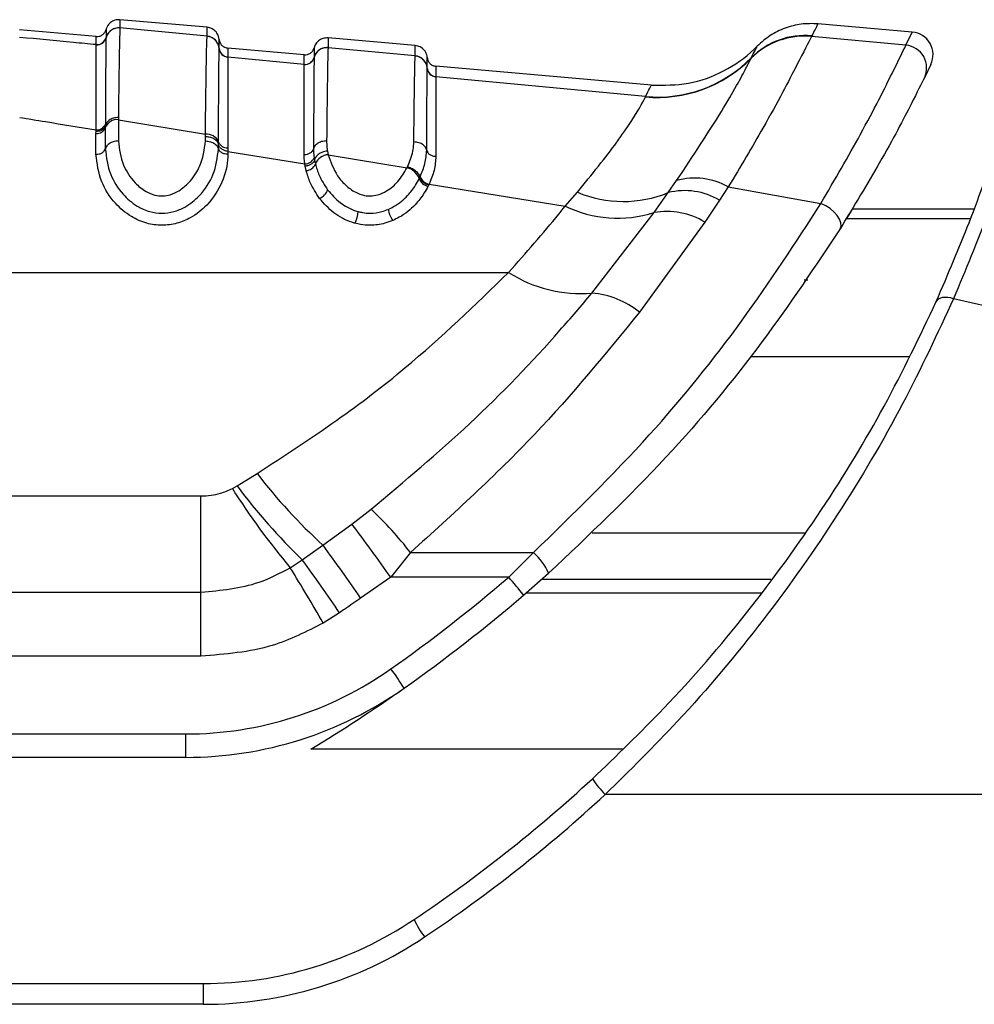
# Model space of a CAD drawing. Header units: millimetres. Extents: x 1689 to 18395, y 1041 to 15955.
# Tile 6 of 44: x 3340 to 3390, y 5218 to 5270. Entities that reach past the tile are written whole.
import ezdxf

# ---------------------------------------------------------------- set-up
doc = ezdxf.new("R2010")
doc.units = ezdxf.units.MM
doc.header["$LTSCALE"] = 2

msp = doc.modelspace()

# ---------------------------------------------------------------- linework, layer by layer
at = {"color": 7, "linetype": 'Continuous', "lineweight": 25}
for p, q in [((3349.568, 5269.281), (3344.963, 5269.684)), ((3386.845, 5269.031), (3381.852, 5269.468)), ((3343.697, 5268.791), (3339.66, 5269.144)), ((3344.963, 5269.252), (3344.963, 5269.246)), ((3349.568, 5268.809), (3344.963, 5269.246)), ((3349.568, 5268.804), (3349.568, 5268.809)), ((3381.522, 5268.811), (3381.518, 5268.801)), ((3381.533, 5268.832), (3381.522, 5268.811)), ((3386.509, 5268.334), (3386.845, 5269.031)), ((3343.697, 5268.36), (3343.697, 5268.364)), ((3343.697, 5268.355), (3343.697, 5268.36)), ((3344.225, 5268.732), (3344.224, 5268.726)), ((3344.225, 5268.736), (3344.225, 5268.732)), ((3360.568, 5268.318), (3355.963, 5268.721)), ((3386.509, 5268.334), (3381.518, 5268.801)), ((3350.205, 5268.164), (3350.205, 5268.17)), ((3350.205, 5268.161), (3350.205, 5268.164)), ((3354.697, 5267.828), (3350.66, 5268.182)), ((3355.963, 5268.209), (3355.963, 5268.204)), ((3360.568, 5267.769), (3355.963, 5268.204)), ((3360.568, 5267.763), (3360.568, 5267.769)), ((3350.66, 5267.713), (3350.66, 5267.707)), ((3350.66, 5267.707), (3350.66, 5267.704)), ((3354.697, 5267.322), (3350.66, 5267.704)), ((3354.697, 5267.318), (3354.697, 5267.322)), ((3354.697, 5267.313), (3354.697, 5267.318)), ((3355.225, 5267.689), (3355.224, 5267.684)), ((3355.225, 5267.693), (3355.225, 5267.689)), ((3378.318, 5267.631), (3378.323, 5267.642)), ((3378.323, 5267.642), (3378.335, 5267.665)), ((3387.823, 5267.318), (3387.482, 5266.615)), ((3361.205, 5267.124), (3361.205, 5267.129)), ((3361.205, 5267.12), (3361.205, 5267.124)), ((3373.05, 5266.223), (3361.66, 5267.219)), ((3361.66, 5266.672), (3361.66, 5266.667)), ((3361.66, 5266.667), (3361.66, 5266.664)), ((3372.738, 5265.621), (3361.66, 5266.664)), ((3372.733, 5265.602), (3372.738, 5265.621)), ((3344.189, 5264.163), (3344.188, 5264.085)), ((3344.88, 5264.515), (3344.879, 5264.397)), ((3344.879, 5264.397), (3344.879, 5263.271)), ((3344.879, 5264.397), (3349.479, 5263.628)), ((3343.695, 5263.665), (3343.696, 5263.779)), ((3343.695, 5262.566), (3343.695, 5263.665)), ((3343.696, 5263.779), (3343.696, 5263.858)), ((3344.188, 5264.085), (3344.188, 5263.97)), ((3344.188, 5263.97), (3344.188, 5262.86)), ((3349.479, 5263.271), (3349.479, 5263.511)), ((3350.169, 5263.096), (3350.169, 5263.21)), ((3350.169, 5262.86), (3350.169, 5263.096)), ((3350.661, 5262.908), (3350.662, 5262.721)), ((3350.662, 5262.721), (3350.662, 5262.566)), ((3350.662, 5262.721), (3354.735, 5262.058)), ((3355.929, 5262.737), (3355.968, 5262.545)), ((3354.755, 5261.934), (3354.735, 5262.058)), ((3355.225, 5262.382), (3355.244, 5262.266)), ((3355.244, 5262.266), (3355.289, 5262.055)), ((3355.968, 5262.545), (3360.135, 5261.851)), ((3354.804, 5261.706), (3354.755, 5261.934)), ((3360.135, 5261.851), (3360.165, 5261.914)), ((3360.781, 5261.28), (3360.815, 5261.349)), ((3360.815, 5261.349), (3360.833, 5261.387)), ((3373.942, 5260.54), (3374.386, 5261.176)), ((3361.28, 5260.95), (3361.243, 5260.876)), ((3361.299, 5260.991), (3361.28, 5260.95)), ((3361.299, 5260.991), (3368.493, 5259.825)), ((3368.493, 5259.825), (3369.14, 5260.562)), ((3373.193, 5259.482), (3373.942, 5260.54)), ((3377.119, 5260.839), (3376.656, 5260.142)), ((3377.119, 5260.839), (3382.015, 5259.971)), ((3376.656, 5260.142), (3375.879, 5258.98)), ((3369.908, 5255.229), (3373.193, 5259.482)), ((3383.683, 5259.685), (3390.104, 5259.685)), ((3375.879, 5258.98), (3372.428, 5254.217)), ((3309.999, 5256.319), (3365.5, 5256.319)), ((3351.15, 5245.031), (3352.211, 5245.689)), ((3350.902, 5244.891), (3351.15, 5245.031)), ((3312.09, 5244.5), (3349.245, 5244.5)), ((3349.245, 5239.42), (3349.245, 5244.5)), ((3357.222, 5243.015), (3358.233, 5243.795)), ((3355.693, 5241.9), (3357.222, 5243.015)), ((3354.6, 5241.117), (3355.693, 5241.9)), ((3360.321, 5241.508), (3359.273, 5240.205)), ((3360.321, 5241.508), (3366.822, 5241.508)), ((3366.822, 5241.508), (3365.511, 5240.205)), ((3353.962, 5240.707), (3354.6, 5241.117)), ((3359.273, 5240.205), (3357.684, 5239.092)), ((3365.511, 5240.205), (3359.273, 5240.205)), ((3366.292, 5239.251), (3367.622, 5240.414)), ((3312.09, 5239.42), (3349.245, 5239.42)), ((3349.245, 5236.033), (3349.245, 5239.42)), ((3356.571, 5238.326), (3355.71, 5237.78)), ((3349.245, 5236.033), (3312.09, 5236.033)), ((3298.968, 5231.917), (3348.444, 5231.917)), ((3348.444, 5230.676), (3348.444, 5231.917)), ((3348.444, 5230.676), (3298.968, 5230.676)), ((3448.743, 5228.717), (3370.616, 5228.717)), ((3294.968, 5218.717), (3349.368, 5218.717)), ((3349.368, 5218.717), (3349.368, 5217.62)), ((3349.368, 5217.62), (3294.968, 5217.62))]:
    msp.add_line(p, q, dxfattribs=at)
at = {"color": 8, "linetype": 'Continuous', "lineweight": 25}
for p, q in [((3355.225, 5268.2), (3355.225, 5268.198)), ((3383.364, 5259.166), (3389.921, 5259.166)), ((3378.307, 5251.879), (3386.664, 5251.879)), ((3369.925, 5242.548), (3381.153, 5242.548)), ((3379.368, 5240.089), (3367.255, 5240.089)), ((3366.438, 5239.377), (3378.851, 5239.377)), ((3371.52, 5231.111), (3355.058, 5231.111))]:
    msp.add_line(p, q, dxfattribs=at)
at = {"color": 7, "linetype": 'Continuous', "lineweight": 25, "flags": 128}
for points in [[(3383.03, 5258.632), (3383.08, 5258.773), (3383.07, 5258.941), (3383.002, 5259.128), (3382.88, 5259.322), (3382.709, 5259.514), (3382.5, 5259.693), (3382.265, 5259.848), (3382.015, 5259.971)], [(3389.023, 5254.928), (3388.867, 5254.969), (3388.715, 5254.992), (3388.572, 5254.999), (3388.441, 5254.987), (3388.327, 5254.959), (3388.232, 5254.914), (3388.16, 5254.853), (3388.111, 5254.78)]]:
    msp.add_lwpolyline(points, dxfattribs=at)
at = {"color": 7, "linetype": 'Continuous', "lineweight": 25}
for centre, radius, start, end in [((3344.901, 5268.549), 0.7, 84.9712, 165.3569), ((3349.508, 5268.113), 0.699, 4.6718, 85.0788), ((3381.158, 5264.824), 3.994, 84.834, 135.3301), ((3381.162, 5264.835), 3.993, 84.8248, 135.3162), ((3381.172, 5264.858), 3.991, 84.8105, 135.3058), ((3386.74, 5267.836), 1.2, 334.4366, 85), ((3343.741, 5268.862), 0.5, 264.9787, 345.3342), ((3343.741, 5268.853), 0.5, 265.0031, 345.3383), ((3386.403, 5267.139), 1.199, 334.0842, 84.9672), ((3350.703, 5268.21), 0.499, 184.6717, 265.0787), ((3350.703, 5268.201), 0.5, 184.695, 265.0679), ((3355.901, 5267.507), 0.7, 84.9675, 165.3383), ((3360.508, 5267.072), 0.699, 4.6847, 85.0919), ((3354.741, 5267.82), 0.5, 264.9748, 345.3207), ((3354.741, 5267.811), 0.5, 264.9898, 345.3203), ((3373.364, 5272.552), 6.979, 264.8057, 315.2829), ((3373.369, 5272.577), 6.985, 264.8194, 315.3097), ((3361.703, 5267.17), 0.499, 184.6847, 265.0918), ((3361.703, 5267.161), 0.499, 184.7036, 265.0813), ((3343.742, 5264.334), 0.479, 264.5045, 339.0742), ((3344.815, 5263.728), 0.672, 84.5993, 158.9158), ((3343.741, 5264.142), 0.48, 264.5993, 338.9158), ((3349.545, 5262.958), 0.674, 22.0074, 95.6068), ((3350.617, 5263.388), 0.481, 201.6492, 275.3496), ((3354.741, 5262.581), 0.523, 269.2741, 337.6609), ((3354.774, 5262.26), 0.555, 273.1224, 338.2469), ((3356.011, 5261.77), 0.776, 93.1707, 158.4912), ((3359.94, 5260.979), 0.893, 19.6719, 77.4316), ((3361.383, 5261.501), 0.641, 200.1897, 257.4439), ((3361.42, 5261.606), 0.627, 200.4854, 258.8957), ((3375.351, 5257.753), 3.557, 60.1914, 105.7429), ((3355.241, 5260.921), 0.736, 291.6022, 341.8017), ((3371.566, 5266.336), 6.264, 247.2046, 292.2924), ((3374.806, 5256.985), 3.659, 59.6355, 103.6556), ((3355.425, 5259.764), 2.139, 336.742, 353.9336), ((3360.575, 5259.886), 1.452, 189.1035, 214.5169), ((3371.275, 5265.584), 6.396, 244.2151, 287.4484), ((3373.879, 5255.721), 3.823, 58.4617, 100.3397), ((3369.32, 5262.312), 7.107, 237.4856, 274.7479), ((3369.478, 5250.516), 4.733, 51.4564, 84.7868), ((3375.049, 5263.187), 28.771, 217.4582, 227.7208), ((3383.619, 5265.6), 38.72, 212.3327, 220.009), ((3378.103, 5265.308), 33.728, 216.9539, 225.8258), ((3345.408, 5229.991), 18.842, 37.6767, 47.1039), ((3273.561, 5179.827), 104.842, 35.16162, 37.06316), ((3267.337, 5177.154), 109.54, 34.43305, 36.23309), ((3364.64, 5239.074), 3.269, 24.2106, 48.1212), ((3247.04, 5174.863), 125.569, 30.06943, 31.62518), ((3264.513, 5175.407), 111.505, 34.35147, 36.10745), ((3310.635, 5304.281), 84.364, 305.21714, 310.5774), ((3355.308, 5231.054), 13.705, 36.7341, 41.8869), ((3310.635, 5304.239), 85.564, 305.21714, 310.5774), ((3348.444, 5250.717), 18.8, 270, 305.2171), ((3346.812, 5226.169), 15.493, 31.8128, 36.3794), ((3348.444, 5250.676), 20, 270, 305.2171), ((3310.635, 5304.239), 85.564, 301.27769, 305.21714), ((3317.168, 5286.717), 77.8, 303.85503, 312.70802), ((3373.536, 5231.793), 4.242, 211.9569, 226.484), ((3317.168, 5286.62), 78.8, 303.85503, 312.70802), ((3349.368, 5238.717), 20, 270, 303.855), ((3365.218, 5224.307), 5.197, 205.0423, 216.9851), ((3349.368, 5238.62), 21, 270, 303.855)]:
    msp.add_arc(centre, radius, start, end, dxfattribs=at)
for points, knots in [([(3344.963, 5269.684), (3344.871, 5269.681), (3344.686, 5269.676), (3344.441, 5269.535), (3344.287, 5269.35), (3344.241, 5269.213), (3344.225, 5269.163)], [0, 0, 0, 0, 0.279636, 0.559272, 0.838908, 1, 1, 1, 1]), ([(3344.963, 5269.684), (3344.963, 5269.684), (3344.963, 5269.682), (3344.963, 5269.653), (3344.963, 5269.56), (3344.963, 5269.441), (3344.963, 5269.305), (3344.963, 5269.252)], [0, 0, 0, 0, 0.04475, 0.3480765, 0.4997344, 0.8031202, 1, 1, 1, 1]), ([(3381.852, 5269.468), (3381.846, 5269.457), (3381.83, 5269.423), (3381.653, 5269.071), (3381.533, 5268.832)], [0, 0, 0, 0, 0.32125, 1, 1, 1, 1]), ([(3344.963, 5269.252), (3344.871, 5269.249), (3344.686, 5269.244), (3344.441, 5269.103), (3344.287, 5268.918), (3344.241, 5268.782), (3344.225, 5268.732)], [0, 0, 0, 0, 0.279621, 0.559243, 0.838864, 1, 1, 1, 1]), ([(3344.225, 5269.163), (3344.225, 5269.143), (3344.225, 5269.116), (3344.225, 5268.946), (3344.225, 5268.817), (3344.225, 5268.736)], [0, 0, 0, 0, 0.501924, 0.684345, 1, 1, 1, 1]), ([(3344.963, 5269.246), (3344.961, 5269.22), (3344.953, 5269.111), (3344.941, 5268.693), (3344.926, 5267.945), (3344.907, 5266.774), (3344.891, 5265.487), (3344.88, 5264.515)], [0, 0, 0, 0, 0.078702, 0.324589, 0.496687, 0.620034, 1, 1, 1, 1]), ([(3349.568, 5268.809), (3349.568, 5268.828), (3349.568, 5268.937), (3349.568, 5269.06), (3349.568, 5269.191), (3349.568, 5269.267), (3349.568, 5269.277), (3349.568, 5269.281)], [0, 0, 0, 0, 0.061922, 0.352279, 0.497453, 0.787868, 1, 1, 1, 1]), ([(3350.205, 5268.64), (3350.197, 5268.692), (3350.176, 5268.834), (3350.057, 5269.044), (3349.84, 5269.225), (3349.659, 5269.262), (3349.568, 5269.281)], [0, 0, 0, 0, 0.161092, 0.440728, 0.720364, 1, 1, 1, 1]), ([(3343.697, 5268.364), (3343.297, 5268.402), (3341.951, 5268.53), (3340.606, 5268.658), (3339.66, 5268.748)], [0, 0, 0, 0, 0.297159, 1, 1, 1, 1]), ([(3343.696, 5263.858), (3343.696, 5263.977), (3343.696, 5264.738), (3343.696, 5265.858), (3343.696, 5267.584), (3343.697, 5268.034), (3343.697, 5268.355)], [0, 0, 0, 0, 0.046606, 0.296296, 0.499313, 1, 1, 1, 1]), ([(3343.697, 5268.364), (3343.697, 5268.446), (3343.697, 5268.574), (3343.697, 5268.744), (3343.697, 5268.771), (3343.697, 5268.791)], [0, 0, 0, 0, 0.315656, 0.498077, 1, 1, 1, 1]), ([(3344.224, 5268.726), (3344.224, 5268.714), (3344.219, 5268.561), (3344.211, 5267.851), (3344.199, 5266.208), (3344.193, 5265.06), (3344.189, 5264.285), (3344.189, 5264.163)], [0, 0, 0, 0, 0.038183, 0.500666, 0.703622, 0.953369, 1, 1, 1, 1]), ([(3349.479, 5263.628), (3349.489, 5264.549), (3349.505, 5265.93), (3349.523, 5267.131), (3349.544, 5268.242), (3349.557, 5268.56), (3349.568, 5268.804)], [0, 0, 0, 0, 0.328466, 0.492618, 0.610176, 1, 1, 1, 1]), ([(3350.205, 5268.164), (3350.197, 5268.216), (3350.176, 5268.358), (3350.056, 5268.568), (3349.839, 5268.749), (3349.658, 5268.785), (3349.568, 5268.804)], [0, 0, 0, 0, 0.161045, 0.440696, 0.720348, 1, 1, 1, 1]), ([(3350.205, 5268.17), (3350.205, 5268.304), (3350.205, 5268.485), (3350.205, 5268.615), (3350.205, 5268.63), (3350.205, 5268.64)], [0, 0, 0, 0, 0.497444, 0.671476, 1, 1, 1, 1]), ([(3355.963, 5268.721), (3355.871, 5268.719), (3355.686, 5268.714), (3355.441, 5268.573), (3355.287, 5268.387), (3355.241, 5268.25), (3355.225, 5268.2)], [0, 0, 0, 0, 0.279636, 0.559272, 0.838908, 1, 1, 1, 1]), ([(3355.963, 5268.721), (3355.963, 5268.717), (3355.963, 5268.706), (3355.963, 5268.605), (3355.963, 5268.44), (3355.963, 5268.28), (3355.963, 5268.209)], [0, 0, 0, 0, 0.2211371, 0.4996836, 0.7787658, 1, 1, 1, 1]), ([(3360.568, 5267.769), (3360.568, 5267.847), (3360.568, 5268.017), (3360.568, 5268.191), (3360.568, 5268.3), (3360.568, 5268.313), (3360.568, 5268.318)], [0, 0, 0, 0, 0.229155, 0.497999, 0.767356, 1, 1, 1, 1]), ([(3361.205, 5267.677), (3361.197, 5267.729), (3361.176, 5267.872), (3361.057, 5268.082), (3360.84, 5268.263), (3360.659, 5268.3), (3360.568, 5268.318)], [0, 0, 0, 0, 0.161092, 0.440728, 0.720364, 1, 1, 1, 1]), ([(3381.518, 5268.801), (3381.324, 5268.42), (3380.94, 5267.664), (3379.307, 5264.503), (3377.759, 5261.911), (3377.119, 5260.839)], [0, 0, 0, 0, 0.373601, 0.740943, 1, 1, 1, 1]), ([(3382.015, 5259.971), (3382.747, 5261.23), (3384.367, 5264.019), (3385.964, 5267.222), (3386.327, 5267.963), (3386.509, 5268.334)], [0, 0, 0, 0, 0.291567, 0.64553, 1, 1, 1, 1]), ([(3350.169, 5263.21), (3350.17, 5263.385), (3350.174, 5264.234), (3350.18, 5265.449), (3350.192, 5267.321), (3350.2, 5267.809), (3350.205, 5268.161)], [0, 0, 0, 0, 0.062027, 0.301058, 0.495826, 1, 1, 1, 1]), ([(3350.66, 5268.182), (3350.66, 5268.172), (3350.66, 5268.157), (3350.66, 5268.028), (3350.66, 5267.847), (3350.66, 5267.713)], [0, 0, 0, 0, 0.328526, 0.502557, 1, 1, 1, 1]), ([(3354.697, 5267.322), (3354.697, 5267.467), (3354.697, 5267.661), (3354.697, 5267.801), (3354.697, 5267.817), (3354.697, 5267.828)], [0, 0, 0, 0, 0.498522, 0.665896, 1, 1, 1, 1]), ([(3355.963, 5268.209), (3355.871, 5268.207), (3355.686, 5268.202), (3355.441, 5268.061), (3355.287, 5267.876), (3355.241, 5267.739), (3355.225, 5267.689)], [0, 0, 0, 0, 0.279624, 0.559248, 0.838872, 1, 1, 1, 1]), ([(3355.225, 5268.198), (3355.225, 5268.187), (3355.225, 5268.171), (3355.224, 5268.032), (3355.225, 5267.838), (3355.225, 5267.693)], [0, 0, 0, 0, 0.323837, 0.493792, 1, 1, 1, 1]), ([(3355.963, 5268.204), (3355.959, 5268.129), (3355.945, 5267.836), (3355.919, 5266.372), (3355.895, 5264.173), (3355.885, 5263.272)], [0, 0, 0, 0, 0.1671708, 0.6586021, 1, 1, 1, 1]), ([(3373.05, 5266.223), (3373.71, 5266.219), (3375.031, 5266.212), (3376.914, 5266.901), (3378.07, 5267.71), (3378.593, 5268.23), (3378.651, 5268.288)], [0, 0, 0, 0, 0.320009, 0.640018, 0.960026, 1, 1, 1, 1]), ([(3378.335, 5267.665), (3378.477, 5267.945), (3378.643, 5268.271), (3378.65, 5268.286), (3378.651, 5268.288)], [0, 0, 0, 0, 0.858737, 1, 1, 1, 1]), ([(3350.66, 5267.704), (3350.66, 5267.697), (3350.66, 5267.547), (3350.661, 5266.819), (3350.661, 5265.091), (3350.662, 5263.903), (3350.661, 5263.078), (3350.661, 5262.908)], [0, 0, 0, 0, 0.0237849, 0.5040366, 0.6987849, 0.9379242, 1, 1, 1, 1]), ([(3354.696, 5262.555), (3354.696, 5263.337), (3354.696, 5264.623), (3354.696, 5266.491), (3354.697, 5266.97), (3354.697, 5267.313)], [0, 0, 0, 0, 0.305943, 0.504043, 1, 1, 1, 1]), ([(3355.224, 5267.684), (3355.224, 5267.681), (3355.22, 5267.528), (3355.212, 5266.81), (3355.201, 5264.969), (3355.195, 5263.652), (3355.191, 5262.852)], [0, 0, 0, 0, 0.007962, 0.495763, 0.693873, 1, 1, 1, 1]), ([(3360.493, 5263.223), (3360.503, 5264.095), (3360.52, 5265.589), (3360.542, 5266.927), (3360.557, 5267.558), (3360.565, 5267.712), (3360.568, 5267.763)], [0, 0, 0, 0, 0.360245, 0.616478, 0.87209, 1, 1, 1, 1]), ([(3361.205, 5267.124), (3361.197, 5267.176), (3361.176, 5267.318), (3361.056, 5267.527), (3360.839, 5267.708), (3360.658, 5267.745), (3360.568, 5267.763)], [0, 0, 0, 0, 0.161052, 0.440701, 0.720351, 1, 1, 1, 1]), ([(3361.205, 5267.129), (3361.205, 5267.286), (3361.205, 5267.494), (3361.205, 5267.647), (3361.205, 5267.665), (3361.205, 5267.677)], [0, 0, 0, 0, 0.498209, 0.65934, 1, 1, 1, 1]), ([(3374.386, 5261.176), (3375.248, 5262.481), (3376.962, 5265.075), (3378.04, 5267.081), (3378.247, 5267.49), (3378.318, 5267.631)], [0, 0, 0, 0, 0.3986557, 0.7924475, 1, 1, 1, 1]), ([(3361.175, 5262.778), (3361.177, 5263.154), (3361.181, 5264.04), (3361.191, 5265.791), (3361.199, 5266.843), (3361.204, 5267.079), (3361.205, 5267.12)], [0, 0, 0, 0, 0.155855, 0.367463, 0.888474, 1, 1, 1, 1]), ([(3361.66, 5267.219), (3361.66, 5267.207), (3361.66, 5267.189), (3361.66, 5267.036), (3361.66, 5266.829), (3361.66, 5266.672)], [0, 0, 0, 0, 0.340661, 0.501792, 1, 1, 1, 1]), ([(3361.66, 5266.664), (3361.66, 5266.624), (3361.66, 5266.4), (3361.661, 5265.382), (3361.662, 5263.684), (3361.661, 5262.823), (3361.661, 5262.458)], [0, 0, 0, 0, 0.1114205, 0.6322798, 0.8440097, 1, 1, 1, 1]), ([(3372.738, 5265.621), (3372.829, 5265.794), (3373.011, 5266.146), (3373.037, 5266.197), (3373.05, 5266.223)], [0, 0, 0, 0, 0.493573, 1, 1, 1, 1]), ([(3387.482, 5266.615), (3387.308, 5266.26), (3386.958, 5265.548), (3385.37, 5262.479), (3383.76, 5259.832), (3383.03, 5258.632)], [0, 0, 0, 0, 0.352553, 0.706371, 1, 1, 1, 1]), ([(3369.14, 5260.562), (3369.901, 5261.499), (3370.878, 5262.7), (3372.09, 5264.437), (3372.611, 5265.306), (3372.713, 5265.554), (3372.733, 5265.602)], [0, 0, 0, 0, 0.369773, 0.474126, 0.896691, 1, 1, 1, 1]), ([(3392.772, 5265.199), (3392.638, 5264.763), (3392.37, 5263.889), (3391.101, 5259.938), (3389.658, 5256.459), (3389.023, 5254.928)], [0, 0, 0, 0, 0.3588979, 0.7178919, 1, 1, 1, 1]), ([(3339.662, 5264.517), (3340.114, 5264.443), (3341.458, 5264.223), (3342.803, 5264.003), (3343.696, 5263.858)], [0, 0, 0, 0, 0.336503, 1, 1, 1, 1]), ([(3344.88, 5264.515), (3344.788, 5264.508), (3344.604, 5264.492), (3344.372, 5264.373), (3344.234, 5264.227), (3344.201, 5264.123), (3344.188, 5264.085)], [0, 0, 0, 0, 0.279684, 0.559369, 0.839055, 1, 1, 1, 1]), ([(3388.111, 5254.78), (3388.729, 5256.227), (3390.135, 5259.521), (3391.355, 5263.254), (3391.603, 5264.079), (3391.726, 5264.492)], [0, 0, 0, 0, 0.281295, 0.64019, 1, 1, 1, 1]), ([(3349.479, 5263.511), (3349.479, 5263.511), (3349.479, 5263.551), (3349.479, 5263.589), (3349.479, 5263.628)], [0, 0, 0, 0, 0.009627, 1, 1, 1, 1]), ([(3344.879, 5263.271), (3344.787, 5263.264), (3344.604, 5263.249), (3344.372, 5263.134), (3344.234, 5262.995), (3344.201, 5262.896), (3344.188, 5262.86)], [0, 0, 0, 0, 0.279636, 0.559272, 0.838908, 1, 1, 1, 1]), ([(3344.879, 5263.271), (3344.931, 5262.843), (3345.025, 5262.08), (3345.62, 5261.154), (3346.244, 5260.626), (3346.768, 5260.399), (3347.221, 5260.345), (3347.671, 5260.424), (3348.158, 5260.661), (3348.729, 5261.157), (3349.323, 5262.055), (3349.421, 5262.817), (3349.479, 5263.271)], [0, 0, 0, 0, 0.181549, 0.323795, 0.40885, 0.462296, 0.504185, 0.545984, 0.60056, 0.677304, 0.807908, 1, 1, 1, 1]), ([(3349.479, 5263.511), (3349.57, 5263.504), (3349.754, 5263.489), (3349.986, 5263.374), (3350.123, 5263.232), (3350.157, 5263.133), (3350.169, 5263.096)], [0, 0, 0, 0, 0.279619, 0.559239, 0.838858, 1, 1, 1, 1]), ([(3349.479, 5263.271), (3349.57, 5263.264), (3349.754, 5263.249), (3349.986, 5263.134), (3350.123, 5262.995), (3350.157, 5262.896), (3350.169, 5262.86)], [0, 0, 0, 0, 0.279636, 0.559272, 0.838908, 1, 1, 1, 1]), ([(3350.662, 5262.721), (3350.603, 5262.732), (3350.486, 5262.754), (3350.333, 5262.84), (3350.216, 5262.955), (3350.185, 5263.049), (3350.169, 5263.096)], [0, 0, 0, 0, 0.249979, 0.499967, 0.749972, 1, 1, 1, 1]), ([(3355.885, 5263.272), (3355.794, 5263.265), (3355.61, 5263.251), (3355.377, 5263.135), (3355.238, 5262.991), (3355.203, 5262.89), (3355.191, 5262.852)], [0, 0, 0, 0, 0.279647, 0.559295, 0.838942, 1, 1, 1, 1]), ([(3355.885, 5263.272), (3355.886, 5263.213), (3355.887, 5263.095), (3355.902, 5262.917), (3355.92, 5262.797), (3355.929, 5262.737)], [0, 0, 0, 0, 0.335805, 0.671409, 1, 1, 1, 1]), ([(3360.165, 5261.914), (3360.179, 5261.945), (3360.256, 5262.113), (3360.368, 5262.418), (3360.47, 5262.827), (3360.485, 5263.091), (3360.493, 5263.223)], [0, 0, 0, 0, 0.0699535, 0.379787, 0.6898702, 1, 1, 1, 1]), ([(3361.175, 5262.778), (3361.164, 5262.816), (3361.132, 5262.922), (3360.997, 5263.072), (3360.768, 5263.196), (3360.584, 5263.214), (3360.493, 5263.223)], [0, 0, 0, 0, 0.16106, 0.440707, 0.720353, 1, 1, 1, 1]), ([(3350.662, 5262.566), (3350.661, 5262.518), (3350.655, 5262.032), (3350.431, 5261.098), (3349.721, 5259.969), (3348.825, 5259.241), (3347.983, 5258.889), (3347.177, 5258.776), (3346.329, 5258.895), (3345.45, 5259.288), (3344.589, 5260.04), (3343.862, 5261.19), (3343.755, 5262.079), (3343.695, 5262.566)], [0, 0, 0, 0, 0.0151759, 0.1540156, 0.2879277, 0.3801861, 0.4401026, 0.4996209, 0.5608333, 0.6300646, 0.7229901, 0.8483361, 1, 1, 1, 1]), ([(3344.188, 5262.86), (3344.243, 5262.404), (3344.342, 5261.578), (3345, 5260.525), (3345.755, 5259.856), (3346.492, 5259.52), (3347.177, 5259.423), (3347.826, 5259.515), (3348.531, 5259.814), (3349.313, 5260.462), (3350.008, 5261.54), (3350.112, 5262.398), (3350.169, 5262.86)], [0, 0, 0, 0, 0.15944, 0.28915, 0.381199, 0.445786, 0.500416, 0.553519, 0.609166, 0.699962, 0.838274, 1, 1, 1, 1]), ([(3355.191, 5262.852), (3355.193, 5262.757), (3355.196, 5262.602), (3355.217, 5262.443), (3355.225, 5262.382)], [0, 0, 0, 0, 0.6183, 1, 1, 1, 1]), ([(3355.929, 5262.737), (3355.838, 5262.721), (3355.656, 5262.69), (3355.426, 5262.555), (3355.289, 5262.404), (3355.256, 5262.303), (3355.244, 5262.266)], [0, 0, 0, 0, 0.279745, 0.559492, 0.839241, 1, 1, 1, 1]), ([(3360.833, 5261.387), (3360.928, 5261.618), (3361.123, 5262.092), (3361.157, 5262.545), (3361.175, 5262.778)], [0, 0, 0, 0, 0.48654, 1, 1, 1, 1]), ([(3354.735, 5262.058), (3354.726, 5262.122), (3354.703, 5262.29), (3354.698, 5262.454), (3354.696, 5262.555)], [0, 0, 0, 0, 0.381074, 1, 1, 1, 1]), ([(3355.289, 5262.055), (3355.347, 5261.855), (3355.483, 5261.387), (3355.773, 5260.945), (3355.94, 5260.691)], [0, 0, 0, 0, 0.4263641, 1, 1, 1, 1]), ([(3355.968, 5262.545), (3356.1, 5262.167), (3356.304, 5261.58), (3356.892, 5260.899), (3357.37, 5260.563), (3357.806, 5260.399), (3358.183, 5260.345), (3358.636, 5260.412), (3359.166, 5260.659), (3359.727, 5261.15), (3359.989, 5261.601), (3360.135, 5261.851)], [0, 0, 0, 0, 0.231984, 0.360069, 0.466873, 0.51259, 0.572217, 0.631946, 0.711676, 0.840177, 1, 1, 1, 1]), ([(3361.661, 5262.458), (3361.644, 5262.212), (3361.609, 5261.736), (3361.4, 5261.234), (3361.299, 5260.991)], [0, 0, 0, 0, 0.514824, 1, 1, 1, 1]), ([(3355.512, 5260.236), (3355.33, 5260.511), (3355.015, 5260.989), (3354.867, 5261.493), (3354.804, 5261.706)], [0, 0, 0, 0, 0.576286, 1, 1, 1, 1]), ([(3360.165, 5261.914), (3360.251, 5261.884), (3360.424, 5261.824), (3360.643, 5261.658), (3360.773, 5261.49), (3360.804, 5261.387), (3360.815, 5261.349)], [0, 0, 0, 0, 0.279668, 0.559337, 0.839005, 1, 1, 1, 1]), ([(3359.142, 5259.656), (3359.239, 5259.702), (3359.637, 5259.892), (3360.147, 5260.33), (3360.553, 5260.855), (3360.719, 5261.164), (3360.781, 5261.28)], [0, 0, 0, 0, 0.124287, 0.511412, 0.81784, 1, 1, 1, 1]), ([(3355.94, 5260.691), (3356.146, 5260.451), (3356.531, 5260.005), (3357.158, 5259.653), (3357.507, 5259.551), (3357.552, 5259.538)], [0, 0, 0, 0, 0.500878, 0.934932, 1, 1, 1, 1]), ([(3361.243, 5260.876), (3361.176, 5260.751), (3360.993, 5260.413), (3360.537, 5259.829), (3359.955, 5259.335), (3359.495, 5259.118), (3359.379, 5259.063)], [0, 0, 0, 0, 0.175438, 0.474731, 0.868035, 1, 1, 1, 1]), ([(3357.39, 5258.919), (3357.334, 5258.936), (3356.92, 5259.057), (3356.19, 5259.457), (3355.744, 5259.969), (3355.512, 5260.236)], [0, 0, 0, 0, 0.069549, 0.515215, 1, 1, 1, 1]), ([(3366.822, 5241.508), (3368.914, 5243.549), (3372.928, 5247.464), (3378.04, 5253.828), (3380.677, 5257.903), (3382.015, 5259.971)], [0, 0, 0, 0, 0.349022, 0.66958, 1, 1, 1, 1]), ([(3357.552, 5259.538), (3357.629, 5259.519), (3357.834, 5259.47), (3358.26, 5259.436), (3358.732, 5259.498), (3359.031, 5259.613), (3359.142, 5259.656)], [0, 0, 0, 0, 0.147341, 0.391101, 0.775571, 1, 1, 1, 1]), ([(3365.5, 5256.319), (3366.415, 5257.351), (3367.456, 5258.524), (3368.381, 5259.685), (3368.493, 5259.825)], [0, 0, 0, 0, 0.879479, 1, 1, 1, 1]), ([(3383.683, 5259.685), (3383.675, 5259.671), (3383.657, 5259.643), (3383.574, 5259.506), (3383.448, 5259.302), (3383.364, 5259.166)], [0, 0, 0, 0, 0.250115, 0.50023, 1, 1, 1, 1]), ([(3359.379, 5259.063), (3359.244, 5259.011), (3358.87, 5258.868), (3358.28, 5258.793), (3357.745, 5258.834), (3357.487, 5258.896), (3357.39, 5258.919)], [0, 0, 0, 0, 0.219455, 0.606408, 0.852957, 1, 1, 1, 1]), ([(3383.03, 5258.632), (3381.712, 5256.648), (3379.033, 5252.617), (3373.858, 5246.333), (3369.742, 5242.426), (3367.622, 5240.414)], [0, 0, 0, 0, 0.3195668, 0.6495312, 1, 1, 1, 1]), ([(3352.211, 5245.689), (3353.631, 5246.613), (3356.339, 5248.375), (3360.944, 5251.891), (3363.739, 5254.607), (3365.5, 5256.319)], [0, 0, 0, 0, 0.289895, 0.552414, 1, 1, 1, 1]), ([(3358.233, 5243.795), (3360.005, 5245.283), (3363.583, 5248.288), (3367.369, 5252.234), (3369.352, 5254.572), (3369.908, 5255.229)], [0, 0, 0, 0, 0.413759, 0.835317, 1, 1, 1, 1]), ([(3369.937, 5229.548), (3371.211, 5230.771), (3374.094, 5233.541), (3378.199, 5238.317), (3382.117, 5243.719), (3385.525, 5249.348), (3387.24, 5252.95), (3388.111, 5254.78)], [0, 0, 0, 0, 0.163252, 0.36949, 0.579973, 0.786741, 1, 1, 1, 1]), ([(3389.023, 5254.928), (3388.17, 5253.089), (3386.437, 5249.351), (3383.022, 5243.545), (3379.02, 5237.873), (3374.866, 5232.906), (3371.906, 5229.988), (3370.616, 5228.717)], [0, 0, 0, 0, 0.207126, 0.42092, 0.626857, 0.837345, 1, 1, 1, 1]), ([(3448.872, 5241.363), (3438.868, 5243.604), (3418.835, 5248.091), (3398.968, 5252.647), (3389.023, 5254.928)], [0, 0, 0, 0, 0.499424, 1, 1, 1, 1]), ([(3372.428, 5254.217), (3370.645, 5252.033), (3367.026, 5247.598), (3362.578, 5243.558), (3360.321, 5241.508)], [0, 0, 0, 0, 0.492706, 1, 1, 1, 1]), ([(3349.245, 5244.5), (3349.252, 5244.5), (3349.599, 5244.501), (3350.179, 5244.572), (3350.696, 5244.8), (3350.902, 5244.891)], [0, 0, 0, 0, 0.012104, 0.6063, 1, 1, 1, 1]), ([(3349.245, 5239.42), (3350.294, 5239.511), (3351.955, 5239.655), (3353.421, 5240.423), (3353.962, 5240.707)], [0, 0, 0, 0, 0.631475, 1, 1, 1, 1]), ([(3357.684, 5239.092), (3357.407, 5238.902), (3357.036, 5238.646), (3356.665, 5238.391), (3356.571, 5238.326)], [0, 0, 0, 0, 0.7455515, 1, 1, 1, 1]), ([(3355.71, 5237.78), (3354.827, 5237.332), (3352.801, 5236.305), (3350.528, 5236.131), (3349.245, 5236.033)], [0, 0, 0, 0, 0.435611, 1, 1, 1, 1])]:
    msp.add_open_spline(points, degree=3, knots=knots, dxfattribs=at)
for points in [[(3381.852, 5269.468), (3381.558, 5269.475), (3380.969, 5269.489), (3380.11, 5269.263), (3379.309, 5268.877), (3378.871, 5268.484), (3378.651, 5268.288)], [(3343.697, 5268.791), (3343.756, 5268.792), (3343.874, 5268.793), (3344.034, 5268.873), (3344.163, 5268.997), (3344.204, 5269.108), (3344.225, 5269.163)], [(3343.697, 5268.36), (3343.756, 5268.361), (3343.874, 5268.363), (3344.034, 5268.442), (3344.163, 5268.567), (3344.204, 5268.677), (3344.225, 5268.732)], [(3350.205, 5268.64), (3350.216, 5268.582), (3350.237, 5268.466), (3350.342, 5268.321), (3350.487, 5268.215), (3350.602, 5268.193), (3350.66, 5268.182)], [(3350.205, 5268.164), (3350.216, 5268.107), (3350.237, 5267.991), (3350.342, 5267.846), (3350.487, 5267.741), (3350.602, 5267.718), (3350.66, 5267.707)], [(3354.697, 5267.828), (3354.756, 5267.829), (3354.874, 5267.831), (3355.034, 5267.91), (3355.163, 5268.035), (3355.204, 5268.145), (3355.225, 5268.2)], [(3354.697, 5267.318), (3354.756, 5267.319), (3354.874, 5267.321), (3355.034, 5267.4), (3355.163, 5267.524), (3355.204, 5267.634), (3355.225, 5267.689)], [(3361.205, 5267.677), (3361.216, 5267.619), (3361.237, 5267.504), (3361.342, 5267.358), (3361.487, 5267.252), (3361.602, 5267.23), (3361.66, 5267.219)], [(3361.205, 5267.124), (3361.216, 5267.066), (3361.237, 5266.951), (3361.342, 5266.806), (3361.487, 5266.7), (3361.602, 5266.678), (3361.66, 5266.667)], [(3343.696, 5263.78), (3343.754, 5263.784), (3343.871, 5263.793), (3344.024, 5263.861), (3344.142, 5263.96), (3344.173, 5264.043), (3344.188, 5264.085)], [(3343.695, 5262.566), (3343.754, 5262.57), (3343.871, 5262.578), (3344.024, 5262.644), (3344.142, 5262.74), (3344.173, 5262.82), (3344.188, 5262.86)], [(3350.662, 5262.566), (3350.603, 5262.57), (3350.486, 5262.578), (3350.333, 5262.644), (3350.216, 5262.74), (3350.184, 5262.82), (3350.169, 5262.86)], [(3354.696, 5262.555), (3354.754, 5262.559), (3354.871, 5262.567), (3355.025, 5262.633), (3355.143, 5262.73), (3355.175, 5262.812), (3355.191, 5262.852)], [(3361.175, 5262.778), (3361.19, 5262.735), (3361.219, 5262.649), (3361.335, 5262.546), (3361.486, 5262.474), (3361.603, 5262.463), (3361.661, 5262.458)], [(3355.244, 5262.266), (3355.228, 5262.226), (3355.197, 5262.145), (3355.081, 5262.041), (3354.929, 5261.962), (3354.813, 5261.943), (3354.755, 5261.933)], [(3360.815, 5261.349), (3360.83, 5261.307), (3360.859, 5261.224), (3360.97, 5261.105), (3361.115, 5261.006), (3361.225, 5260.969), (3361.28, 5260.95)]]:
    msp.add_open_spline(points, degree=3, dxfattribs=at)
at = {"color": 8, "linetype": 'Continuous', "lineweight": 25}
msp.add_open_spline([(3381.314, 5255.913), (3381.307, 5255.911), (3381.3, 5255.907), (3381.142, 5255.913), (3381.129, 5255.914)], degree=3, knots=[0, 0, 0, 0, 0.9167424, 1, 1, 1, 1], dxfattribs=at)

doc.saveas('drawing.dxf')
